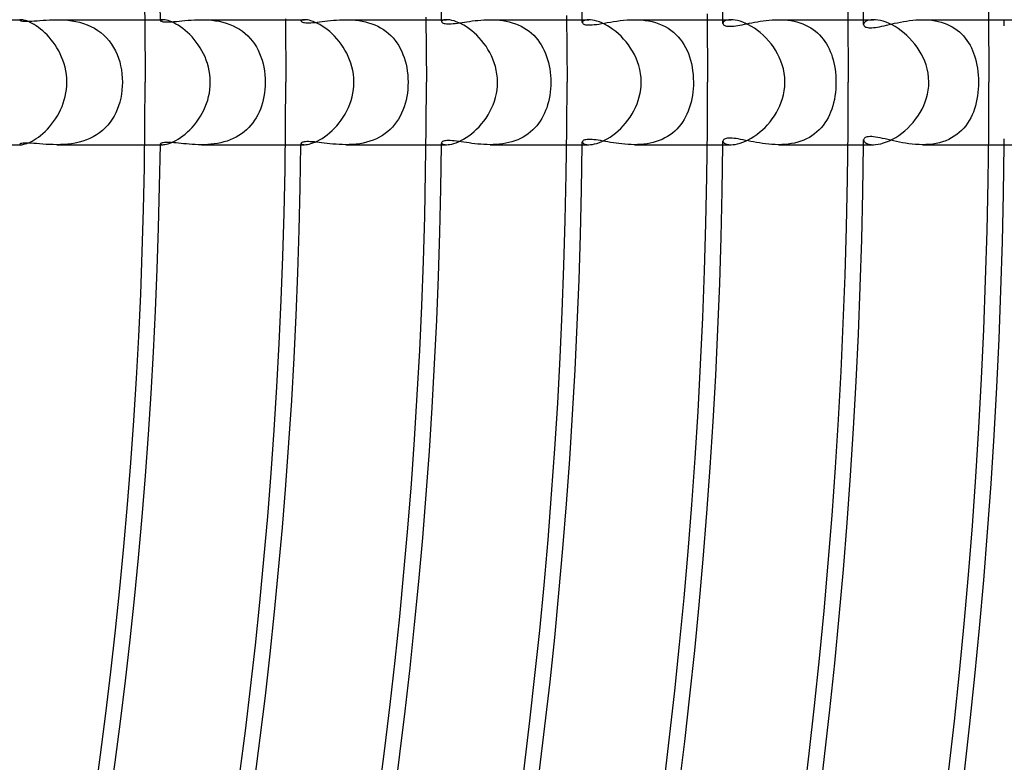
# Model space of a CAD drawing. Header units: millimetres. Extents: x -280 to 280, y -247 to 247.
# Tile 76 of 85: x 158 to 190, y -22 to 2. Entities that reach past the tile are written whole.
import ezdxf

# ---------------------------------------------------------------- set-up
doc = ezdxf.new("R2010")
doc.units = ezdxf.units.MM
doc.layers.add('HIDDEN', color=7, linetype='Continuous')
doc.layers.add('THICK', color=7, linetype='Continuous')

msp = doc.modelspace()

# ---------------------------------------------------------------- linework, layer by layer
at = {"layer": 'HIDDEN'}
for p, q in [((158.489, 1.991), (158.488, 1.987)), ((158.488, 1.987), (158.491, 1.981)), ((158.492, 1.994), (158.489, 1.991)), ((158.491, 1.981), (158.502, 1.974)), ((158.498, 1.996), (158.492, 1.994)), ((158.506, 1.998), (158.498, 1.996)), ((158.502, 1.974), (158.52, 1.968)), ((158.517, 2), (158.506, 1.998)), ((158.529, 2), (158.517, 2)), ((158.52, 1.968), (158.546, 1.962)), ((158.546, 1.962), (158.58, 1.957)), ((158.58, 1.957), (158.622, 1.953)), ((158.622, 1.953), (158.673, 1.951)), ((158.673, 1.951), (158.733, 1.951)), ((158.733, 1.951), (158.799, 1.953)), ((158.799, 1.953), (158.873, 1.956)), ((158.873, 1.956), (158.954, 1.961)), ((158.954, 1.961), (159.042, 1.968)), ((159.042, 1.968), (159.136, 1.975)), ((159.136, 1.975), (159.235, 1.982)), ((159.235, 1.982), (159.338, 1.989)), ((159.338, 1.989), (159.446, 1.995)), ((159.446, 1.995), (159.558, 1.999)), ((159.558, 1.999), (159.672, 2)), ((159.672, 2), (159.79, 1.998)), ((159.672, 2), (162.488, 2)), ((159.79, 1.998), (159.911, 1.993)), ((159.911, 1.993), (160.033, 1.982)), ((160.033, 1.982), (160.158, 1.966)), ((160.158, 1.966), (160.282, 1.944)), ((160.282, 1.944), (160.406, 1.916)), ((160.406, 1.916), (160.529, 1.88)), ((162.99, 1.982), (162.988, 1.975)), ((162.988, 1.975), (162.991, 1.967)), ((162.996, 1.988), (162.99, 1.982)), ((162.991, 1.967), (163.002, 1.958)), ((163.007, 1.993), (162.996, 1.988)), ((163.002, 1.958), (163.019, 1.95)), ((163.021, 1.997), (163.007, 1.993)), ((163.019, 1.95), (163.043, 1.942)), ((163.04, 1.999), (163.021, 1.997)), ((163.063, 2), (163.04, 1.999)), ((163.043, 1.942), (163.075, 1.936)), ((163.075, 1.936), (163.115, 1.931)), ((163.115, 1.931), (163.163, 1.928)), ((163.163, 1.928), (163.217, 1.928)), ((163.217, 1.928), (163.279, 1.929)), ((163.279, 1.929), (163.347, 1.933)), ((163.347, 1.933), (163.421, 1.938)), ((163.421, 1.938), (163.502, 1.945)), ((163.502, 1.945), (163.588, 1.953)), ((163.588, 1.953), (163.679, 1.962)), ((163.679, 1.962), (163.774, 1.971)), ((163.774, 1.971), (163.874, 1.98)), ((163.874, 1.98), (163.976, 1.988)), ((163.976, 1.988), (164.082, 1.994)), ((164.082, 1.994), (164.19, 1.998)), ((164.19, 1.998), (164.301, 2)), ((164.301, 2), (164.412, 1.998)), ((164.301, 2), (166.988, 2)), ((164.412, 1.998), (164.525, 1.993)), ((164.525, 1.993), (164.64, 1.983)), ((164.64, 1.983), (164.755, 1.968)), ((164.755, 1.968), (164.87, 1.948)), ((164.87, 1.948), (164.984, 1.922)), ((164.984, 1.922), (165.098, 1.89)), ((167.492, 1.969), (167.489, 1.959)), ((167.489, 1.959), (167.492, 1.948)), ((167.501, 1.979), (167.492, 1.969)), ((167.492, 1.948), (167.501, 1.938)), ((167.517, 1.987), (167.501, 1.979)), ((167.501, 1.938), (167.516, 1.929)), ((167.516, 1.929), (167.538, 1.92)), ((167.539, 1.994), (167.517, 1.987)), ((167.538, 1.92), (167.566, 1.912)), ((167.568, 1.998), (167.539, 1.994)), ((167.566, 1.912), (167.6, 1.906)), ((167.602, 2), (167.568, 1.998)), ((167.6, 1.906), (167.641, 1.903)), ((167.641, 1.903), (167.688, 1.901)), ((167.688, 1.901), (167.74, 1.901)), ((167.74, 1.901), (167.799, 1.903)), ((167.799, 1.903), (167.863, 1.907)), ((167.863, 1.907), (167.932, 1.914)), ((167.932, 1.914), (168.007, 1.922)), ((168.007, 1.922), (168.085, 1.931)), ((168.085, 1.931), (168.167, 1.941)), ((168.167, 1.941), (168.252, 1.951)), ((168.252, 1.951), (168.34, 1.961)), ((168.34, 1.961), (168.431, 1.971)), ((168.431, 1.971), (168.524, 1.98)), ((168.524, 1.98), (168.62, 1.988)), ((168.62, 1.988), (168.719, 1.994)), ((168.719, 1.994), (168.82, 1.999)), ((168.82, 1.999), (168.923, 2)), ((168.923, 2), (169.025, 1.999)), ((168.924, 2), (171.488, 2)), ((169.025, 1.999), (169.129, 1.994)), ((169.129, 1.994), (169.234, 1.985)), ((169.234, 1.985), (169.338, 1.972)), ((169.338, 1.972), (169.443, 1.954)), ((169.443, 1.954), (169.547, 1.932)), ((169.547, 1.932), (169.65, 1.904)), ((169.65, 1.904), (169.751, 1.871)), ((171.993, 1.953), (171.989, 1.938)), ((171.989, 1.938), (171.992, 1.925)), ((171.992, 1.925), (172.002, 1.913)), ((172.007, 1.968), (171.993, 1.953)), ((172.002, 1.913), (172.017, 1.901)), ((172.029, 1.98), (172.007, 1.968)), ((172.017, 1.901), (172.039, 1.891)), ((172.059, 1.991), (172.029, 1.98)), ((172.039, 1.891), (172.066, 1.882)), ((172.099, 1.998), (172.059, 1.991)), ((172.146, 2), (172.099, 1.998)), ((172.421, 1.882), (172.491, 1.891)), ((172.491, 1.891), (172.564, 1.901)), ((172.564, 1.901), (172.64, 1.912)), ((172.64, 1.912), (172.718, 1.923)), ((172.718, 1.923), (172.799, 1.935)), ((172.799, 1.935), (172.883, 1.947)), ((172.883, 1.947), (172.97, 1.959)), ((172.97, 1.959), (173.059, 1.969)), ((173.059, 1.969), (173.151, 1.979)), ((173.151, 1.979), (173.246, 1.988)), ((173.246, 1.988), (173.342, 1.994)), ((173.342, 1.994), (173.441, 1.998)), ((173.441, 1.998), (173.541, 2)), ((173.541, 2), (173.642, 1.998)), ((173.542, 2), (175.989, 2)), ((173.642, 1.998), (173.743, 1.993)), ((173.743, 1.993), (173.846, 1.984)), ((173.846, 1.984), (173.948, 1.971)), ((173.948, 1.971), (174.05, 1.953)), ((174.05, 1.953), (174.151, 1.931)), ((174.151, 1.931), (174.25, 1.903)), ((174.25, 1.903), (174.347, 1.87)), ((176.494, 1.93), (176.49, 1.912)), ((176.49, 1.912), (176.493, 1.898)), ((176.493, 1.898), (176.501, 1.884)), ((176.506, 1.948), (176.494, 1.93)), ((176.527, 1.964), (176.506, 1.948)), ((176.557, 1.979), (176.527, 1.964)), ((176.594, 1.99), (176.557, 1.979)), ((176.641, 1.997), (176.594, 1.99)), ((176.695, 2), (176.641, 1.997)), ((177.107, 1.876), (177.196, 1.891)), ((177.196, 1.891), (177.289, 1.907)), ((177.289, 1.907), (177.386, 1.924)), ((177.386, 1.924), (177.487, 1.94)), ((177.487, 1.94), (177.592, 1.956)), ((177.592, 1.956), (177.7, 1.97)), ((177.7, 1.97), (177.81, 1.982)), ((177.81, 1.982), (177.923, 1.992)), ((177.923, 1.992), (178.038, 1.998)), ((178.038, 1.998), (178.155, 2)), ((178.155, 2), (178.269, 1.998)), ((178.156, 2), (180.489, 2)), ((178.269, 1.998), (178.383, 1.991)), ((178.383, 1.991), (178.497, 1.979)), ((178.497, 1.979), (178.61, 1.961)), ((178.61, 1.961), (178.722, 1.937)), ((178.722, 1.937), (178.831, 1.907)), ((178.831, 1.907), (178.937, 1.871)), ((180.995, 1.906), (180.99, 1.882)), ((181.011, 1.93), (180.995, 1.906)), ((181.037, 1.952), (181.011, 1.93)), ((181.074, 1.971), (181.037, 1.952)), ((181.122, 1.986), (181.074, 1.971)), ((181.179, 1.996), (181.122, 1.986)), ((181.247, 2), (181.179, 1.996)), ((181.833, 1.885), (181.917, 1.902)), ((181.917, 1.902), (182.003, 1.918)), ((182.003, 1.918), (182.092, 1.934)), ((182.092, 1.934), (182.184, 1.949)), ((182.184, 1.949), (182.277, 1.963)), ((182.277, 1.963), (182.372, 1.975)), ((182.372, 1.975), (182.468, 1.986)), ((182.468, 1.986), (182.566, 1.993)), ((182.566, 1.993), (182.665, 1.998)), ((182.665, 1.998), (182.765, 2)), ((182.765, 2), (182.866, 1.998)), ((182.766, 2), (184.989, 2)), ((182.866, 1.998), (182.966, 1.993)), ((182.966, 1.993), (183.066, 1.983)), ((183.066, 1.983), (183.165, 1.969)), ((183.165, 1.969), (183.263, 1.95)), ((183.263, 1.95), (183.358, 1.927)), ((183.358, 1.927), (183.452, 1.899)), ((183.452, 1.899), (183.542, 1.866)), ((185.51, 1.901), (185.496, 1.874)), ((185.535, 1.927), (185.51, 1.901)), ((185.569, 1.95), (185.535, 1.927)), ((185.613, 1.97), (185.569, 1.95)), ((185.667, 1.986), (185.613, 1.97)), ((185.73, 1.996), (185.667, 1.986)), ((185.802, 2), (185.73, 1.996)), ((186.482, 1.884), (186.573, 1.904)), ((186.573, 1.904), (186.666, 1.923)), ((186.666, 1.923), (186.762, 1.941)), ((186.762, 1.941), (186.86, 1.957)), ((186.86, 1.957), (186.959, 1.971)), ((186.959, 1.971), (187.061, 1.983)), ((187.061, 1.983), (187.164, 1.992)), ((187.164, 1.992), (187.268, 1.998)), ((187.268, 1.998), (187.372, 2)), ((187.372, 2), (187.474, 1.998)), ((187.373, 2), (189.489, 2)), ((187.474, 1.998), (187.576, 1.992)), ((187.576, 1.992), (187.677, 1.981)), ((187.677, 1.981), (187.777, 1.966)), ((187.777, 1.966), (187.875, 1.946)), ((187.875, 1.946), (187.972, 1.921)), ((187.972, 1.921), (188.065, 1.89)), ((188.065, 1.89), (188.155, 1.856)), ((160.529, 1.88), (160.649, 1.836)), ((160.649, 1.836), (160.766, 1.784)), ((160.766, 1.784), (160.878, 1.725)), ((160.878, 1.725), (160.984, 1.659)), ((160.984, 1.659), (161.085, 1.585)), ((161.085, 1.585), (161.18, 1.504)), ((165.098, 1.89), (165.208, 1.851)), ((165.208, 1.851), (165.315, 1.806)), ((165.315, 1.806), (165.418, 1.754)), ((165.418, 1.754), (165.517, 1.696)), ((165.517, 1.696), (165.612, 1.632)), ((165.612, 1.632), (165.702, 1.561)), ((169.751, 1.871), (169.849, 1.833)), ((169.849, 1.833), (169.944, 1.789)), ((169.944, 1.789), (170.036, 1.74)), ((170.036, 1.74), (170.124, 1.685)), ((170.124, 1.685), (170.208, 1.625)), ((170.208, 1.625), (170.287, 1.56)), ((172.066, 1.882), (172.1, 1.876)), ((172.1, 1.876), (172.139, 1.871)), ((172.139, 1.871), (172.185, 1.869)), ((172.185, 1.869), (172.236, 1.869)), ((172.236, 1.869), (172.293, 1.871)), ((172.293, 1.871), (172.355, 1.876)), ((172.355, 1.876), (172.421, 1.882)), ((174.347, 1.87), (174.442, 1.832)), ((174.442, 1.832), (174.534, 1.789)), ((174.534, 1.789), (174.621, 1.741)), ((174.621, 1.741), (174.705, 1.688)), ((174.705, 1.688), (174.785, 1.63)), ((174.785, 1.63), (174.862, 1.567)), ((176.501, 1.884), (176.515, 1.871)), ((176.515, 1.871), (176.536, 1.859)), ((176.536, 1.859), (176.563, 1.849)), ((176.563, 1.849), (176.596, 1.84)), ((176.596, 1.84), (176.637, 1.834)), ((176.637, 1.834), (176.685, 1.831)), ((176.685, 1.831), (176.741, 1.832)), ((176.741, 1.832), (176.803, 1.835)), ((176.803, 1.835), (176.871, 1.842)), ((176.871, 1.842), (176.944, 1.851)), ((176.944, 1.851), (177.023, 1.862)), ((177.023, 1.862), (177.107, 1.876)), ((178.937, 1.871), (179.039, 1.829)), ((179.039, 1.829), (179.137, 1.781)), ((179.137, 1.781), (179.231, 1.727)), ((179.231, 1.727), (179.32, 1.667)), ((179.32, 1.667), (179.404, 1.601)), ((179.404, 1.601), (179.482, 1.531)), ((180.99, 1.882), (180.993, 1.867)), ((180.993, 1.867), (180.999, 1.853)), ((180.999, 1.853), (181.011, 1.839)), ((181.011, 1.839), (181.027, 1.826)), ((181.027, 1.826), (181.048, 1.815)), ((181.048, 1.815), (181.074, 1.805)), ((181.074, 1.805), (181.105, 1.797)), ((181.105, 1.797), (181.142, 1.792)), ((181.142, 1.792), (181.184, 1.789)), ((181.184, 1.789), (181.23, 1.789)), ((181.23, 1.789), (181.281, 1.792)), ((181.281, 1.792), (181.337, 1.796)), ((181.337, 1.796), (181.396, 1.804)), ((181.396, 1.804), (181.46, 1.813)), ((181.46, 1.813), (181.528, 1.825)), ((181.528, 1.825), (181.599, 1.838)), ((181.599, 1.838), (181.674, 1.853)), ((181.674, 1.853), (181.752, 1.869)), ((181.752, 1.869), (181.833, 1.885)), ((183.542, 1.866), (183.63, 1.828)), ((183.63, 1.828), (183.715, 1.786)), ((183.715, 1.786), (183.796, 1.739)), ((183.796, 1.739), (183.873, 1.688)), ((183.873, 1.688), (183.945, 1.633)), ((183.945, 1.633), (184.014, 1.575)), ((185.496, 1.874), (185.491, 1.847)), ((185.491, 1.847), (185.493, 1.829)), ((185.493, 1.829), (185.501, 1.811)), ((185.501, 1.811), (185.514, 1.794)), ((185.514, 1.794), (185.532, 1.779)), ((185.532, 1.779), (185.556, 1.766)), ((185.556, 1.766), (185.585, 1.756)), ((185.585, 1.756), (185.62, 1.748)), ((185.62, 1.748), (185.66, 1.743)), ((185.66, 1.743), (185.704, 1.741)), ((185.704, 1.741), (185.754, 1.742)), ((185.754, 1.742), (185.809, 1.746)), ((185.809, 1.746), (185.868, 1.753)), ((185.868, 1.753), (185.932, 1.763)), ((185.932, 1.763), (186, 1.776)), ((186, 1.776), (186.072, 1.791)), ((186.072, 1.791), (186.147, 1.807)), ((186.147, 1.807), (186.226, 1.825)), ((186.226, 1.825), (186.308, 1.844)), ((186.308, 1.844), (186.394, 1.864)), ((186.394, 1.864), (186.482, 1.884)), ((188.155, 1.856), (188.242, 1.816)), ((188.242, 1.816), (188.325, 1.771)), ((188.325, 1.771), (188.405, 1.722)), ((188.405, 1.722), (188.481, 1.668)), ((188.481, 1.668), (188.553, 1.609)), ((188.553, 1.609), (188.621, 1.547)), ((161.18, 1.504), (161.269, 1.415)), ((161.269, 1.415), (161.35, 1.321)), ((161.35, 1.321), (161.424, 1.221)), ((165.702, 1.561), (165.786, 1.484)), ((165.786, 1.484), (165.863, 1.402)), ((165.863, 1.402), (165.936, 1.315)), ((165.936, 1.315), (166.002, 1.223)), ((170.287, 1.56), (170.362, 1.491)), ((170.362, 1.491), (170.432, 1.417)), ((170.432, 1.417), (170.498, 1.338)), ((170.498, 1.338), (170.558, 1.256)), ((174.862, 1.567), (174.934, 1.5)), ((174.934, 1.5), (175.001, 1.428)), ((175.001, 1.428), (175.064, 1.353)), ((175.064, 1.353), (175.122, 1.274)), ((175.122, 1.274), (175.176, 1.191)), ((179.482, 1.531), (179.555, 1.455)), ((179.555, 1.455), (179.623, 1.375)), ((179.623, 1.375), (179.685, 1.291)), ((179.685, 1.291), (179.742, 1.203)), ((184.014, 1.575), (184.079, 1.512)), ((184.079, 1.512), (184.141, 1.445)), ((184.141, 1.445), (184.198, 1.375)), ((184.198, 1.375), (184.251, 1.303)), ((184.251, 1.303), (184.3, 1.227)), ((188.621, 1.547), (188.684, 1.481)), ((188.684, 1.481), (188.743, 1.412)), ((188.743, 1.412), (188.797, 1.339)), ((188.797, 1.339), (188.848, 1.262)), ((188.848, 1.262), (188.895, 1.183)), ((161.424, 1.221), (161.491, 1.115)), ((161.491, 1.115), (161.551, 1.004)), ((161.551, 1.004), (161.603, 0.889)), ((166.002, 1.223), (166.062, 1.127)), ((166.062, 1.127), (166.116, 1.027)), ((166.116, 1.027), (166.165, 0.923)), ((170.558, 1.256), (170.614, 1.17)), ((170.614, 1.17), (170.664, 1.08)), ((170.664, 1.08), (170.71, 0.987)), ((170.71, 0.987), (170.751, 0.891)), ((175.176, 1.191), (175.225, 1.104)), ((175.225, 1.104), (175.27, 1.015)), ((175.27, 1.015), (175.31, 0.922)), ((179.742, 1.203), (179.794, 1.111)), ((179.794, 1.111), (179.841, 1.016)), ((179.841, 1.016), (179.882, 0.917)), ((184.3, 1.227), (184.345, 1.148)), ((184.345, 1.148), (184.386, 1.067)), ((184.386, 1.067), (184.423, 0.983)), ((184.423, 0.983), (184.457, 0.897)), ((188.895, 1.183), (188.937, 1.101)), ((188.937, 1.101), (188.976, 1.016)), ((188.976, 1.016), (189.011, 0.928)), ((161.603, 0.889), (161.649, 0.77)), ((161.649, 0.77), (161.687, 0.648)), ((161.687, 0.648), (161.718, 0.522)), ((166.165, 0.923), (166.207, 0.815)), ((166.207, 0.815), (166.244, 0.705)), ((166.244, 0.705), (166.275, 0.591)), ((170.751, 0.891), (170.788, 0.792)), ((170.788, 0.792), (170.82, 0.689)), ((170.82, 0.689), (170.848, 0.582)), ((175.31, 0.922), (175.346, 0.827)), ((175.346, 0.827), (175.378, 0.729)), ((175.378, 0.729), (175.405, 0.629)), ((179.882, 0.917), (179.919, 0.815)), ((179.919, 0.815), (179.951, 0.71)), ((179.951, 0.71), (179.979, 0.6)), ((184.457, 0.897), (184.488, 0.808)), ((184.488, 0.808), (184.515, 0.715)), ((184.515, 0.715), (184.538, 0.62)), ((189.011, 0.928), (189.042, 0.839)), ((189.042, 0.839), (189.069, 0.746)), ((189.069, 0.746), (189.094, 0.65)), ((189.094, 0.65), (189.115, 0.55)), ((161.718, 0.522), (161.742, 0.394)), ((161.742, 0.394), (161.76, 0.263)), ((166.275, 0.591), (166.3, 0.476)), ((166.3, 0.476), (166.319, 0.359)), ((166.319, 0.359), (166.333, 0.24)), ((170.848, 0.582), (170.871, 0.471)), ((170.871, 0.471), (170.889, 0.357)), ((170.889, 0.357), (170.902, 0.24)), ((175.405, 0.629), (175.428, 0.527)), ((175.428, 0.527), (175.447, 0.424)), ((175.447, 0.424), (175.461, 0.319)), ((175.461, 0.319), (175.472, 0.213)), ((179.979, 0.6), (180.002, 0.486)), ((180.002, 0.486), (180.02, 0.369)), ((180.02, 0.369), (180.033, 0.248)), ((184.538, 0.62), (184.559, 0.522)), ((184.559, 0.522), (184.576, 0.422)), ((184.576, 0.422), (184.589, 0.318)), ((184.589, 0.318), (184.598, 0.213)), ((189.115, 0.55), (189.133, 0.446)), ((189.133, 0.446), (189.147, 0.339)), ((189.147, 0.339), (189.157, 0.229)), ((161.76, 0.263), (161.77, 0.132)), ((161.77, 0.132), (161.774, 0)), ((161.774, 0), (161.77, -0.129)), ((166.333, 0.24), (166.342, 0.12)), ((166.342, 0.12), (166.344, 0)), ((166.344, 0), (166.342, -0.117)), ((170.902, 0.24), (170.911, 0.12)), ((170.911, 0.12), (170.913, 0)), ((170.913, 0), (170.911, -0.116)), ((175.472, 0.213), (175.478, 0.107)), ((175.478, 0.107), (175.48, 0)), ((175.48, 0), (175.478, -0.107)), ((180.033, 0.248), (180.041, 0.124)), ((180.041, 0.124), (180.044, 0)), ((180.044, 0), (180.042, -0.108)), ((184.598, 0.213), (184.604, 0.106)), ((184.604, 0.106), (184.606, 0)), ((184.606, 0), (184.604, -0.112)), ((189.157, 0.229), (189.163, 0.115)), ((189.163, 0.115), (189.165, 0)), ((189.165, 0), (189.163, -0.111)), ((161.76, -0.259), (161.743, -0.387)), ((161.77, -0.129), (161.76, -0.259)), ((166.334, -0.232), (166.321, -0.344)), ((166.342, -0.117), (166.334, -0.232)), ((170.903, -0.231), (170.891, -0.346)), ((170.911, -0.116), (170.903, -0.231)), ((175.471, -0.215), (175.461, -0.321)), ((175.478, -0.107), (175.471, -0.215)), ((180.036, -0.216), (180.026, -0.323)), ((180.042, -0.108), (180.036, -0.216)), ((184.598, -0.223), (184.587, -0.333)), ((184.604, -0.112), (184.598, -0.223)), ((189.157, -0.222), (189.147, -0.331)), ((189.163, -0.111), (189.157, -0.222)), ((161.72, -0.514), (161.69, -0.637)), ((161.743, -0.387), (161.72, -0.514)), ((166.282, -0.561), (166.255, -0.664)), ((166.304, -0.454), (166.282, -0.561)), ((166.321, -0.344), (166.304, -0.454)), ((170.85, -0.572), (170.822, -0.682)), ((170.873, -0.459), (170.85, -0.572)), ((170.891, -0.346), (170.873, -0.459)), ((175.405, -0.628), (175.379, -0.724)), ((175.428, -0.528), (175.405, -0.628)), ((175.446, -0.426), (175.428, -0.528)), ((175.461, -0.321), (175.446, -0.426)), ((179.993, -0.534), (179.97, -0.637)), ((180.011, -0.429), (179.993, -0.534)), ((180.026, -0.323), (180.011, -0.429)), ((184.553, -0.551), (184.53, -0.656)), ((184.572, -0.443), (184.553, -0.551)), ((184.587, -0.333), (184.572, -0.443)), ((189.115, -0.547), (189.093, -0.652)), ((189.134, -0.44), (189.115, -0.547)), ((189.147, -0.331), (189.134, -0.44)), ((161.611, -0.87), (161.562, -0.981)), ((161.653, -0.756), (161.611, -0.87)), ((161.69, -0.637), (161.653, -0.756)), ((166.189, -0.862), (166.15, -0.956)), ((166.224, -0.765), (166.189, -0.862)), ((166.255, -0.664), (166.224, -0.765)), ((170.751, -0.892), (170.708, -0.992)), ((170.789, -0.789), (170.751, -0.892)), ((170.822, -0.682), (170.789, -0.789)), ((175.316, -0.909), (175.278, -0.996)), ((175.349, -0.818), (175.316, -0.909)), ((175.379, -0.724), (175.349, -0.818)), ((179.877, -0.93), (179.838, -1.021)), ((179.912, -0.835), (179.877, -0.93)), ((179.943, -0.738), (179.912, -0.835)), ((179.97, -0.637), (179.943, -0.738)), ((184.471, -0.858), (184.435, -0.954)), ((184.503, -0.759), (184.471, -0.858)), ((184.53, -0.656), (184.503, -0.759)), ((189.036, -0.856), (189.001, -0.954)), ((189.067, -0.755), (189.036, -0.856)), ((189.093, -0.652), (189.067, -0.755)), ((161.446, -1.187), (161.379, -1.283)), ((161.507, -1.086), (161.446, -1.187)), ((161.562, -0.981), (161.507, -1.086)), ((166.004, -1.22), (165.946, -1.301)), ((166.058, -1.135), (166.004, -1.22)), ((166.106, -1.047), (166.058, -1.135)), ((166.15, -0.956), (166.106, -1.047)), ((170.607, -1.181), (170.548, -1.269)), ((170.66, -1.089), (170.607, -1.181)), ((170.708, -0.992), (170.66, -1.089)), ((175.143, -1.243), (175.09, -1.319)), ((175.192, -1.163), (175.143, -1.243)), ((175.237, -1.081), (175.192, -1.163)), ((175.278, -0.996), (175.237, -1.081)), ((179.747, -1.195), (179.696, -1.276)), ((179.795, -1.11), (179.747, -1.195)), ((179.838, -1.021), (179.795, -1.11)), ((184.303, -1.222), (184.25, -1.304)), ((184.351, -1.136), (184.303, -1.222)), ((184.395, -1.047), (184.351, -1.136)), ((184.435, -0.954), (184.395, -1.047)), ((188.869, -1.228), (188.815, -1.313)), ((188.918, -1.14), (188.869, -1.228)), ((188.962, -1.048), (188.918, -1.14)), ((189.001, -0.954), (188.962, -1.048)), ((161.138, -1.541), (161.045, -1.616)), ((161.225, -1.46), (161.138, -1.541)), ((161.305, -1.374), (161.225, -1.46)), ((161.379, -1.283), (161.305, -1.374)), ((165.743, -1.524), (165.667, -1.59)), ((165.816, -1.454), (165.743, -1.524)), ((165.883, -1.38), (165.816, -1.454)), ((165.946, -1.301), (165.883, -1.38)), ((170.343, -1.509), (170.264, -1.58)), ((170.417, -1.434), (170.343, -1.509)), ((170.485, -1.354), (170.417, -1.434)), ((170.548, -1.269), (170.485, -1.354)), ((174.904, -1.529), (174.834, -1.592)), ((174.97, -1.462), (174.904, -1.529)), ((175.032, -1.392), (174.97, -1.462)), ((175.09, -1.319), (175.032, -1.392)), ((179.447, -1.564), (179.374, -1.626)), ((179.515, -1.498), (179.447, -1.564)), ((179.58, -1.428), (179.515, -1.498)), ((179.64, -1.354), (179.58, -1.428)), ((179.696, -1.276), (179.64, -1.354)), ((184.064, -1.527), (183.993, -1.593)), ((184.131, -1.457), (184.064, -1.527)), ((184.193, -1.382), (184.131, -1.457)), ((184.25, -1.304), (184.193, -1.382)), ((188.626, -1.542), (188.552, -1.61)), ((188.694, -1.47), (188.626, -1.542)), ((188.757, -1.394), (188.694, -1.47)), ((188.815, -1.313), (188.757, -1.394)), ((160.506, -1.887), (160.387, -1.92)), ((160.623, -1.846), (160.506, -1.887)), ((160.735, -1.799), (160.623, -1.846)), ((160.843, -1.745), (160.735, -1.799)), ((160.947, -1.684), (160.843, -1.745)), ((161.045, -1.616), (160.947, -1.684)), ((165.123, -1.882), (165.022, -1.912)), ((165.222, -1.846), (165.123, -1.882)), ((165.318, -1.805), (165.222, -1.846)), ((165.411, -1.758), (165.318, -1.805)), ((165.501, -1.707), (165.411, -1.758)), ((165.586, -1.651), (165.501, -1.707)), ((165.667, -1.59), (165.586, -1.651)), ((169.695, -1.89), (169.587, -1.922)), ((169.799, -1.853), (169.695, -1.89)), ((169.9, -1.81), (169.799, -1.853)), ((169.998, -1.761), (169.9, -1.81)), ((170.091, -1.706), (169.998, -1.761)), ((170.18, -1.645), (170.091, -1.706)), ((170.264, -1.58), (170.18, -1.645)), ((172.045, -1.889), (172.021, -1.899)), ((172.076, -1.88), (172.045, -1.889)), ((172.113, -1.874), (172.076, -1.88)), ((172.157, -1.87), (172.113, -1.874)), ((172.207, -1.868), (172.157, -1.87)), ((172.263, -1.869), (172.207, -1.868)), ((172.326, -1.873), (172.263, -1.869)), ((172.393, -1.879), (172.326, -1.873)), ((172.465, -1.888), (172.393, -1.879)), ((172.54, -1.897), (172.465, -1.888)), ((174.333, -1.876), (174.238, -1.907)), ((174.425, -1.84), (174.333, -1.876)), ((174.514, -1.799), (174.425, -1.84)), ((174.6, -1.754), (174.514, -1.799)), ((174.682, -1.704), (174.6, -1.754)), ((174.76, -1.65), (174.682, -1.704)), ((174.834, -1.592), (174.76, -1.65)), ((176.503, -1.882), (176.493, -1.897)), ((176.518, -1.869), (176.503, -1.882)), ((176.54, -1.857), (176.518, -1.869)), ((176.569, -1.847), (176.54, -1.857)), ((176.603, -1.839), (176.569, -1.847)), ((176.643, -1.834), (176.603, -1.839)), ((176.689, -1.831), (176.643, -1.834)), ((176.742, -1.832), (176.689, -1.831)), ((176.8, -1.835), (176.742, -1.832)), ((176.863, -1.84), (176.8, -1.835)), ((176.93, -1.849), (176.863, -1.84)), ((177, -1.859), (176.93, -1.849)), ((177.074, -1.87), (177, -1.859)), ((177.15, -1.883), (177.074, -1.87)), ((177.229, -1.897), (177.15, -1.883)), ((178.95, -1.867), (178.855, -1.9)), ((179.041, -1.828), (178.95, -1.867)), ((179.129, -1.785), (179.041, -1.828)), ((179.214, -1.737), (179.129, -1.785)), ((179.296, -1.684), (179.214, -1.737)), ((179.374, -1.626), (179.296, -1.684)), ((180.993, -1.865), (180.99, -1.882)), ((180.99, -1.882), (180.995, -1.906)), ((181.002, -1.848), (180.993, -1.865)), ((181.017, -1.833), (181.002, -1.848)), ((181.038, -1.82), (181.017, -1.833)), ((181.065, -1.808), (181.038, -1.82)), ((181.097, -1.799), (181.065, -1.808)), ((181.136, -1.793), (181.097, -1.799)), ((181.18, -1.789), (181.136, -1.793)), ((181.229, -1.789), (181.18, -1.789)), ((181.284, -1.792), (181.229, -1.789)), ((181.344, -1.797), (181.284, -1.792)), ((181.409, -1.805), (181.344, -1.797)), ((181.479, -1.816), (181.409, -1.805)), ((181.553, -1.829), (181.479, -1.816)), ((181.631, -1.844), (181.553, -1.829)), ((181.711, -1.86), (181.631, -1.844)), ((181.795, -1.877), (181.711, -1.86)), ((181.882, -1.895), (181.795, -1.877)), ((183.48, -1.889), (183.382, -1.92)), ((183.575, -1.852), (183.48, -1.889)), ((183.666, -1.811), (183.575, -1.852)), ((183.754, -1.764), (183.666, -1.811)), ((183.837, -1.712), (183.754, -1.764)), ((183.918, -1.655), (183.837, -1.712)), ((183.993, -1.593), (183.918, -1.655)), ((185.494, -1.826), (185.491, -1.847)), ((185.491, -1.847), (185.496, -1.874)), ((185.504, -1.807), (185.494, -1.826)), ((185.496, -1.874), (185.51, -1.901)), ((185.52, -1.789), (185.504, -1.807)), ((185.543, -1.773), (185.52, -1.789)), ((185.571, -1.76), (185.543, -1.773)), ((185.607, -1.75), (185.571, -1.76)), ((185.648, -1.744), (185.607, -1.75)), ((185.696, -1.741), (185.648, -1.744)), ((185.749, -1.741), (185.696, -1.741)), ((185.808, -1.746), (185.749, -1.741)), ((185.872, -1.754), (185.808, -1.746)), ((185.942, -1.765), (185.872, -1.754)), ((186.017, -1.779), (185.942, -1.765)), ((186.095, -1.796), (186.017, -1.779)), ((186.178, -1.814), (186.095, -1.796)), ((186.263, -1.834), (186.178, -1.814)), ((186.352, -1.855), (186.263, -1.834)), ((186.443, -1.876), (186.352, -1.855)), ((186.538, -1.896), (186.443, -1.876)), ((188.116, -1.871), (188.017, -1.907)), ((188.212, -1.83), (188.116, -1.871)), ((188.303, -1.784), (188.212, -1.83)), ((188.391, -1.731), (188.303, -1.784)), ((188.474, -1.673), (188.391, -1.731)), ((188.552, -1.61), (188.474, -1.673)), ((158.492, -1.98), (158.488, -1.987)), ((158.488, -1.987), (158.489, -1.991)), ((158.489, -1.991), (158.492, -1.994)), ((158.505, -1.973), (158.492, -1.98)), ((158.492, -1.994), (158.498, -1.996)), ((158.498, -1.996), (158.506, -1.998)), ((158.527, -1.966), (158.505, -1.973)), ((158.506, -1.998), (158.517, -2)), ((158.517, -2), (158.529, -2)), ((158.558, -1.96), (158.527, -1.966)), ((158.599, -1.955), (158.558, -1.96)), ((158.65, -1.952), (158.599, -1.955)), ((158.709, -1.951), (158.65, -1.952)), ((158.776, -1.952), (158.709, -1.951)), ((158.852, -1.955), (158.776, -1.952)), ((158.935, -1.96), (158.852, -1.955)), ((159.026, -1.966), (158.935, -1.96)), ((159.122, -1.974), (159.026, -1.966)), ((159.224, -1.981), (159.122, -1.974)), ((159.331, -1.988), (159.224, -1.981)), ((159.441, -1.994), (159.331, -1.988)), ((159.555, -1.998), (159.441, -1.994)), ((159.672, -2), (159.555, -1.998)), ((159.788, -1.998), (159.672, -2)), ((159.673, -2), (162.488, -2)), ((159.906, -1.993), (159.788, -1.998)), ((160.025, -1.983), (159.906, -1.993)), ((160.146, -1.968), (160.025, -1.983)), ((160.267, -1.947), (160.146, -1.968)), ((160.387, -1.92), (160.267, -1.947)), ((162.992, -1.966), (162.988, -1.975)), ((162.988, -1.975), (162.99, -1.982)), ((162.99, -1.982), (162.996, -1.988)), ((163.003, -1.957), (162.992, -1.966)), ((162.996, -1.988), (163.007, -1.993)), ((163.021, -1.949), (163.003, -1.957)), ((163.007, -1.993), (163.022, -1.997)), ((163.047, -1.942), (163.021, -1.949)), ((163.022, -1.997), (163.04, -1.999)), ((163.04, -1.999), (163.063, -2)), ((163.08, -1.936), (163.047, -1.942)), ((163.12, -1.931), (163.08, -1.936)), ((163.166, -1.928), (163.12, -1.931)), ((163.22, -1.928), (163.166, -1.928)), ((163.28, -1.929), (163.22, -1.928)), ((163.346, -1.933), (163.28, -1.929)), ((163.416, -1.938), (163.346, -1.933)), ((163.49, -1.944), (163.416, -1.938)), ((163.569, -1.951), (163.49, -1.944)), ((163.65, -1.959), (163.569, -1.951)), ((163.734, -1.968), (163.65, -1.959)), ((163.821, -1.976), (163.734, -1.968)), ((163.912, -1.983), (163.821, -1.976)), ((164.005, -1.99), (163.912, -1.983)), ((164.101, -1.995), (164.005, -1.99)), ((164.199, -1.999), (164.101, -1.995)), ((164.3, -2), (164.199, -1.999)), ((164.401, -1.999), (164.3, -2)), ((164.301, -2), (166.988, -2)), ((164.504, -1.994), (164.401, -1.999)), ((164.608, -1.986), (164.504, -1.994)), ((164.712, -1.974), (164.608, -1.986)), ((164.816, -1.958), (164.712, -1.974)), ((164.92, -1.938), (164.816, -1.958)), ((165.022, -1.912), (164.92, -1.938)), ((167.491, -1.949), (167.489, -1.959)), ((167.489, -1.959), (167.492, -1.969)), ((167.5, -1.939), (167.491, -1.949)), ((167.492, -1.969), (167.501, -1.979)), ((167.514, -1.93), (167.5, -1.939)), ((167.501, -1.979), (167.517, -1.987)), ((167.534, -1.921), (167.514, -1.93)), ((167.517, -1.987), (167.539, -1.994)), ((167.561, -1.914), (167.534, -1.921)), ((167.539, -1.994), (167.568, -1.998)), ((167.593, -1.907), (167.561, -1.914)), ((167.568, -1.998), (167.602, -2)), ((167.633, -1.903), (167.593, -1.907)), ((167.678, -1.901), (167.633, -1.903)), ((167.729, -1.901), (167.678, -1.901)), ((167.786, -1.903), (167.729, -1.901)), ((167.848, -1.907), (167.786, -1.903)), ((167.916, -1.912), (167.848, -1.907)), ((167.988, -1.92), (167.916, -1.912)), ((168.065, -1.928), (167.988, -1.92)), ((168.147, -1.938), (168.065, -1.928)), ((168.232, -1.949), (168.147, -1.938)), ((168.322, -1.959), (168.232, -1.949)), ((168.415, -1.97), (168.322, -1.959)), ((168.511, -1.979), (168.415, -1.97)), ((168.611, -1.987), (168.511, -1.979)), ((168.713, -1.994), (168.611, -1.987)), ((168.817, -1.998), (168.713, -1.994)), ((168.923, -2), (168.817, -1.998)), ((169.033, -1.998), (168.923, -2)), ((168.924, -2), (171.488, -2)), ((169.144, -1.993), (169.033, -1.998)), ((169.256, -1.982), (169.144, -1.993)), ((169.367, -1.968), (169.256, -1.982)), ((169.478, -1.947), (169.367, -1.968)), ((169.587, -1.922), (169.478, -1.947)), ((171.993, -1.924), (171.989, -1.938)), ((171.989, -1.938), (171.993, -1.953)), ((172.003, -1.911), (171.993, -1.924)), ((171.993, -1.953), (172.006, -1.967)), ((172.021, -1.899), (172.003, -1.911)), ((172.006, -1.967), (172.028, -1.98)), ((172.028, -1.98), (172.059, -1.991)), ((172.059, -1.991), (172.098, -1.998)), ((172.098, -1.998), (172.146, -2)), ((172.618, -1.909), (172.54, -1.897)), ((172.7, -1.92), (172.618, -1.909)), ((172.784, -1.933), (172.7, -1.92)), ((172.87, -1.945), (172.784, -1.933)), ((172.959, -1.957), (172.87, -1.945)), ((173.051, -1.968), (172.959, -1.957)), ((173.145, -1.979), (173.051, -1.968)), ((173.241, -1.987), (173.145, -1.979)), ((173.34, -1.994), (173.241, -1.987)), ((173.44, -1.998), (173.34, -1.994)), ((173.542, -2), (173.44, -1.998)), ((173.642, -1.998), (173.542, -2)), ((173.542, -2), (175.989, -2)), ((173.742, -1.993), (173.642, -1.998)), ((173.843, -1.985), (173.742, -1.993)), ((173.944, -1.972), (173.843, -1.985)), ((174.044, -1.955), (173.944, -1.972)), ((174.142, -1.933), (174.044, -1.955)), ((174.238, -1.907), (174.142, -1.933)), ((176.493, -1.897), (176.49, -1.912)), ((176.49, -1.912), (176.495, -1.934)), ((176.495, -1.934), (176.513, -1.954)), ((176.513, -1.954), (176.541, -1.972)), ((176.541, -1.972), (176.581, -1.987)), ((176.581, -1.987), (176.633, -1.996)), ((176.633, -1.996), (176.695, -2)), ((177.311, -1.911), (177.229, -1.897)), ((177.395, -1.925), (177.311, -1.911)), ((177.482, -1.939), (177.395, -1.925)), ((177.571, -1.953), (177.482, -1.939)), ((177.663, -1.965), (177.571, -1.953)), ((177.758, -1.977), (177.663, -1.965)), ((177.855, -1.986), (177.758, -1.977)), ((177.953, -1.994), (177.855, -1.986)), ((178.053, -1.998), (177.953, -1.994)), ((178.155, -2), (178.053, -1.998)), ((178.255, -1.998), (178.155, -2)), ((178.156, -2), (180.489, -2)), ((178.356, -1.993), (178.255, -1.998)), ((178.458, -1.984), (178.356, -1.993)), ((178.559, -1.97), (178.458, -1.984)), ((178.659, -1.951), (178.559, -1.97)), ((178.758, -1.928), (178.659, -1.951)), ((178.855, -1.9), (178.758, -1.928)), ((180.995, -1.906), (181.011, -1.93)), ((181.011, -1.93), (181.038, -1.952)), ((181.038, -1.952), (181.075, -1.971)), ((181.075, -1.971), (181.122, -1.986)), ((181.122, -1.986), (181.18, -1.996)), ((181.18, -1.996), (181.247, -2)), ((181.971, -1.912), (181.882, -1.895)), ((182.062, -1.929), (181.971, -1.912)), ((182.156, -1.945), (182.062, -1.929)), ((182.253, -1.96), (182.156, -1.945)), ((182.352, -1.973), (182.253, -1.96)), ((182.453, -1.984), (182.352, -1.973)), ((182.556, -1.993), (182.453, -1.984)), ((182.66, -1.998), (182.556, -1.993)), ((182.765, -2), (182.66, -1.998)), ((182.869, -1.998), (182.765, -2)), ((182.766, -2), (184.989, -2)), ((182.973, -1.992), (182.869, -1.998)), ((183.077, -1.981), (182.973, -1.992)), ((183.18, -1.966), (183.077, -1.981)), ((183.282, -1.946), (183.18, -1.966)), ((183.382, -1.92), (183.282, -1.946)), ((185.51, -1.901), (185.535, -1.927)), ((185.535, -1.927), (185.569, -1.95)), ((185.569, -1.95), (185.613, -1.97)), ((185.613, -1.97), (185.667, -1.986)), ((185.667, -1.986), (185.73, -1.996)), ((185.73, -1.996), (185.802, -2)), ((186.634, -1.916), (186.538, -1.896)), ((186.734, -1.936), (186.634, -1.916)), ((186.835, -1.953), (186.734, -1.936)), ((186.94, -1.969), (186.835, -1.953)), ((187.046, -1.982), (186.94, -1.969)), ((187.154, -1.991), (187.046, -1.982)), ((187.262, -1.998), (187.154, -1.991)), ((187.372, -2), (187.262, -1.998)), ((187.482, -1.998), (187.372, -2)), ((187.373, -2), (189.49, -2)), ((187.592, -1.991), (187.482, -1.998)), ((187.701, -1.978), (187.592, -1.991)), ((187.808, -1.96), (187.701, -1.978)), ((187.913, -1.936), (187.808, -1.96)), ((188.017, -1.907), (187.913, -1.936))]:
    msp.add_line(p, q, dxfattribs=at)
for radius, start, end in [(163, 0.69431, 0.70302), (167.5, 0.66996, 0.68417), (172, 0.64549, 0.66624), (176.5, 0.62074, 0.64928), (181, 0.59582, 0.63312), (185.5, 0.57049, 0.61776), (190, 0.54488, 0.60315), (181, 359.36688, 359.40418), (185.5, 359.38224, 359.42951), (190, 359.39685, 359.45512), (163, 359.29698, 359.30569), (167.5, 359.31583, 359.33004), (172, 359.33376, 359.35451), (176.5, 359.35072, 359.37926)]:
    msp.add_arc((0, 0), radius, start, end, dxfattribs=at)
at = {"layer": 'THICK'}
for p, q in [((162.452, 3.942), (162.488, 1.971)), ((184.986, 2.244), (185, 0)), ((189.486, 2.299), (189.5, 0)), ((157.987, 2), (158.53, 2)), ((158.555, 1.999), (158.529, 2)), ((158.587, 1.994), (158.555, 1.999)), ((158.625, 1.987), (158.587, 1.994)), ((158.668, 1.975), (158.625, 1.987)), ((158.716, 1.959), (158.668, 1.975)), ((158.769, 1.939), (158.716, 1.959)), ((158.826, 1.913), (158.769, 1.939)), ((158.887, 1.882), (158.826, 1.913)), ((162.488, 2), (163.063, 2)), ((162.488, 1.971), (162.5, 0)), ((163.097, 1.998), (163.063, 2)), ((163.137, 1.993), (163.097, 1.998)), ((163.183, 1.984), (163.137, 1.993)), ((163.235, 1.97), (163.183, 1.984)), ((163.291, 1.951), (163.235, 1.97)), ((163.353, 1.927), (163.291, 1.951)), ((163.418, 1.897), (163.353, 1.927)), ((163.487, 1.862), (163.418, 1.897)), ((166.988, 2.026), (167, 0)), ((166.988, 2), (167.602, 2)), ((167.644, 1.998), (167.602, 2)), ((167.693, 1.992), (167.644, 1.998)), ((167.748, 1.981), (167.693, 1.992)), ((167.808, 1.965), (167.748, 1.981)), ((167.873, 1.943), (167.808, 1.965)), ((167.942, 1.915), (167.873, 1.943)), ((168.015, 1.881), (167.942, 1.915)), ((171.487, 2.08), (171.5, 0)), ((171.488, 2), (172.146, 2)), ((172.197, 1.998), (172.146, 2)), ((172.254, 1.991), (172.197, 1.998)), ((172.317, 1.978), (172.254, 1.991)), ((172.385, 1.959), (172.317, 1.978)), ((172.458, 1.934), (172.385, 1.959)), ((172.535, 1.903), (172.458, 1.934)), ((172.615, 1.865), (172.535, 1.903)), ((175.987, 2.135), (176, 0)), ((175.989, 2), (176.695, 2)), ((176.751, 1.998), (176.695, 2)), ((176.814, 1.99), (176.751, 1.998)), ((176.883, 1.976), (176.814, 1.99)), ((176.957, 1.956), (176.883, 1.976)), ((177.036, 1.93), (176.957, 1.956)), ((177.119, 1.896), (177.036, 1.93)), ((177.204, 1.855), (177.119, 1.896)), ((180.487, 2.189), (180.5, 0)), ((180.489, 2), (181.247, 2)), ((181.312, 1.997), (181.247, 2)), ((181.383, 1.988), (181.312, 1.997)), ((181.459, 1.973), (181.383, 1.988)), ((181.541, 1.951), (181.459, 1.973)), ((181.628, 1.921), (181.541, 1.951)), ((181.718, 1.883), (181.628, 1.921)), ((184.989, 2), (185.803, 2)), ((185.873, 1.997), (185.802, 2)), ((185.949, 1.988), (185.873, 1.997)), ((186.031, 1.971), (185.949, 1.988)), ((186.118, 1.948), (186.031, 1.971)), ((186.21, 1.916), (186.118, 1.948)), ((186.303, 1.878), (186.21, 1.916)), ((189.489, 2), (190.361, 2)), ((158.951, 1.845), (158.887, 1.882)), ((159.018, 1.803), (158.951, 1.845)), ((159.087, 1.755), (159.018, 1.803)), ((159.157, 1.702), (159.087, 1.755)), ((159.227, 1.643), (159.157, 1.702)), ((159.297, 1.58), (159.227, 1.643)), ((159.365, 1.511), (159.297, 1.58)), ((163.558, 1.82), (163.487, 1.862)), ((163.632, 1.772), (163.558, 1.82)), ((163.707, 1.718), (163.632, 1.772)), ((163.782, 1.659), (163.707, 1.718)), ((163.856, 1.594), (163.782, 1.659)), ((163.93, 1.524), (163.856, 1.594)), ((168.09, 1.841), (168.015, 1.881)), ((168.168, 1.795), (168.09, 1.841)), ((168.247, 1.741), (168.168, 1.795)), ((168.327, 1.682), (168.247, 1.741)), ((168.406, 1.618), (168.327, 1.682)), ((168.483, 1.547), (168.406, 1.618)), ((172.697, 1.82), (172.615, 1.865)), ((172.781, 1.768), (172.697, 1.82)), ((172.865, 1.71), (172.781, 1.768)), ((172.949, 1.646), (172.865, 1.71)), ((173.032, 1.576), (172.949, 1.646)), ((173.113, 1.5), (173.032, 1.576)), ((177.291, 1.807), (177.204, 1.855)), ((177.38, 1.752), (177.291, 1.807)), ((177.469, 1.69), (177.38, 1.752)), ((177.558, 1.622), (177.469, 1.69)), ((177.644, 1.548), (177.558, 1.622)), ((181.81, 1.838), (181.718, 1.883)), ((181.904, 1.786), (181.81, 1.838)), ((181.998, 1.725), (181.904, 1.786)), ((182.092, 1.658), (181.998, 1.725)), ((182.185, 1.585), (182.092, 1.658)), ((182.275, 1.505), (182.185, 1.585)), ((186.399, 1.831), (186.303, 1.878)), ((186.495, 1.777), (186.399, 1.831)), ((186.592, 1.716), (186.495, 1.777)), ((186.688, 1.648), (186.592, 1.716)), ((186.782, 1.574), (186.688, 1.648)), ((159.433, 1.438), (159.365, 1.511)), ((159.499, 1.36), (159.433, 1.438)), ((159.562, 1.277), (159.499, 1.36)), ((159.623, 1.191), (159.562, 1.277)), ((164.002, 1.449), (163.93, 1.524)), ((164.072, 1.369), (164.002, 1.449)), ((164.139, 1.284), (164.072, 1.369)), ((164.203, 1.195), (164.139, 1.284)), ((168.56, 1.472), (168.483, 1.547)), ((168.634, 1.391), (168.56, 1.472)), ((168.705, 1.306), (168.634, 1.391)), ((168.773, 1.217), (168.705, 1.306)), ((173.192, 1.419), (173.113, 1.5)), ((173.267, 1.333), (173.192, 1.419)), ((173.34, 1.242), (173.267, 1.333)), ((177.729, 1.468), (177.644, 1.548)), ((177.811, 1.382), (177.729, 1.468)), ((177.889, 1.291), (177.811, 1.382)), ((177.963, 1.195), (177.889, 1.291)), ((182.363, 1.419), (182.275, 1.505)), ((182.447, 1.327), (182.363, 1.419)), ((182.527, 1.23), (182.447, 1.327)), ((186.873, 1.494), (186.782, 1.574)), ((186.962, 1.408), (186.873, 1.494)), ((187.047, 1.317), (186.962, 1.408)), ((187.127, 1.22), (187.047, 1.317)), ((159.681, 1.1), (159.623, 1.191)), ((159.735, 1.006), (159.681, 1.1)), ((159.785, 0.907), (159.735, 1.006)), ((164.263, 1.103), (164.203, 1.195)), ((164.319, 1.008), (164.263, 1.103)), ((164.371, 0.909), (164.319, 1.008)), ((168.836, 1.123), (168.773, 1.217)), ((168.896, 1.026), (168.836, 1.123)), ((168.95, 0.926), (168.896, 1.026)), ((173.408, 1.148), (173.34, 1.242)), ((173.471, 1.049), (173.408, 1.148)), ((173.529, 0.947), (173.471, 1.049)), ((173.583, 0.842), (173.529, 0.947)), ((178.033, 1.094), (177.963, 1.195)), ((178.097, 0.99), (178.033, 1.094)), ((178.156, 0.882), (178.097, 0.99)), ((182.602, 1.128), (182.527, 1.23)), ((182.672, 1.021), (182.602, 1.128)), ((182.736, 0.911), (182.672, 1.021)), ((187.202, 1.119), (187.127, 1.22)), ((187.272, 1.014), (187.202, 1.119)), ((187.336, 0.905), (187.272, 1.014)), ((159.83, 0.806), (159.785, 0.907)), ((159.871, 0.701), (159.83, 0.806)), ((159.907, 0.592), (159.871, 0.701)), ((164.418, 0.807), (164.371, 0.909)), ((164.459, 0.702), (164.418, 0.807)), ((164.496, 0.594), (164.459, 0.702)), ((169, 0.823), (168.95, 0.926)), ((169.044, 0.716), (169, 0.823)), ((169.083, 0.606), (169.044, 0.716)), ((173.63, 0.734), (173.583, 0.842)), ((173.672, 0.622), (173.63, 0.734)), ((178.209, 0.77), (178.156, 0.882)), ((178.255, 0.654), (178.209, 0.77)), ((178.295, 0.534), (178.255, 0.654)), ((182.793, 0.796), (182.736, 0.911)), ((182.844, 0.678), (182.793, 0.796)), ((182.887, 0.554), (182.844, 0.678)), ((187.394, 0.791), (187.336, 0.905)), ((187.444, 0.675), (187.394, 0.791)), ((187.488, 0.553), (187.444, 0.675)), ((159.938, 0.48), (159.907, 0.592)), ((159.962, 0.364), (159.938, 0.48)), ((159.98, 0.246), (159.962, 0.364)), ((164.527, 0.482), (164.496, 0.594)), ((164.552, 0.366), (164.527, 0.482)), ((164.571, 0.247), (164.552, 0.366)), ((169.117, 0.492), (169.083, 0.606)), ((169.143, 0.374), (169.117, 0.492)), ((169.163, 0.253), (169.143, 0.374)), ((173.707, 0.505), (173.672, 0.622)), ((173.736, 0.385), (173.707, 0.505)), ((173.757, 0.26), (173.736, 0.385)), ((178.328, 0.408), (178.295, 0.534)), ((178.353, 0.276), (178.328, 0.408)), ((182.923, 0.424), (182.887, 0.554)), ((182.95, 0.289), (182.923, 0.424)), ((187.525, 0.424), (187.488, 0.553)), ((187.553, 0.289), (187.525, 0.424)), ((159.991, 0.124), (159.98, 0.246)), ((159.995, 0), (159.991, 0.124)), ((159.992, -0.115), (159.995, 0)), ((164.583, 0.125), (164.571, 0.247)), ((164.587, 0), (164.583, 0.125)), ((164.583, -0.116), (164.587, 0)), ((169.176, 0.128), (169.163, 0.253)), ((169.18, 0), (169.176, 0.128)), ((169.176, -0.119), (169.18, 0)), ((173.771, 0.132), (173.757, 0.26)), ((173.776, 0), (173.771, 0.132)), ((173.771, -0.123), (173.776, 0)), ((178.368, 0.141), (178.353, 0.276)), ((178.373, 0), (178.368, 0.141)), ((178.37, -0.119), (178.373, 0)), ((182.968, 0.147), (182.95, 0.289)), ((182.974, 0), (182.968, 0.147)), ((182.968, -0.139), (182.974, 0)), ((187.57, 0.148), (187.553, 0.289)), ((187.577, 0), (187.57, 0.148)), ((187.572, -0.128), (187.577, 0)), ((159.966, -0.342), (159.982, -0.229)), ((159.982, -0.229), (159.992, -0.115)), ((164.556, -0.346), (164.573, -0.232)), ((164.573, -0.232), (164.583, -0.116)), ((169.147, -0.355), (169.165, -0.238)), ((169.165, -0.238), (169.176, -0.119)), ((173.74, -0.366), (173.76, -0.245)), ((173.76, -0.245), (173.771, -0.123)), ((178.339, -0.355), (178.358, -0.238)), ((178.358, -0.238), (178.37, -0.119)), ((182.928, -0.402), (182.953, -0.273)), ((182.953, -0.273), (182.968, -0.139)), ((187.535, -0.381), (187.558, -0.255)), ((187.558, -0.255), (187.572, -0.128)), ((159.881, -0.673), (159.915, -0.565)), ((159.915, -0.565), (159.944, -0.454)), ((159.944, -0.454), (159.966, -0.342)), ((164.467, -0.681), (164.503, -0.571)), ((164.503, -0.571), (164.533, -0.459)), ((164.533, -0.459), (164.556, -0.346)), ((169.051, -0.699), (169.09, -0.586)), ((169.09, -0.586), (169.122, -0.472)), ((169.122, -0.472), (169.147, -0.355)), ((173.636, -0.719), (173.678, -0.604)), ((173.678, -0.604), (173.712, -0.486)), ((173.712, -0.486), (173.74, -0.366)), ((178.239, -0.697), (178.279, -0.585)), ((178.279, -0.585), (178.313, -0.471)), ((178.313, -0.471), (178.339, -0.355)), ((182.857, -0.644), (182.896, -0.526)), ((182.896, -0.526), (182.928, -0.402)), ((187.415, -0.746), (187.463, -0.627)), ((187.463, -0.627), (187.503, -0.505)), ((187.503, -0.505), (187.535, -0.381)), ((159.747, -0.983), (159.797, -0.882)), ((159.797, -0.882), (159.842, -0.779)), ((159.842, -0.779), (159.881, -0.673)), ((164.326, -0.994), (164.378, -0.893)), ((164.378, -0.893), (164.425, -0.788)), ((164.425, -0.788), (164.467, -0.681)), ((168.9, -1.018), (168.956, -0.915)), ((168.956, -0.915), (169.007, -0.808)), ((169.007, -0.808), (169.051, -0.699)), ((173.474, -1.045), (173.534, -0.94)), ((173.534, -0.94), (173.588, -0.831)), ((173.588, -0.831), (173.636, -0.719)), ((178.081, -1.017), (178.14, -0.914)), ((178.14, -0.914), (178.192, -0.807)), ((178.192, -0.807), (178.239, -0.697)), ((182.702, -0.972), (182.759, -0.866)), ((182.759, -0.866), (182.811, -0.757)), ((182.811, -0.757), (182.857, -0.644)), ((187.297, -0.974), (187.359, -0.862)), ((187.359, -0.862), (187.415, -0.746)), ((159.574, -1.262), (159.635, -1.173)), ((159.635, -1.173), (159.693, -1.079)), ((159.693, -1.079), (159.747, -0.983)), ((164.144, -1.277), (164.209, -1.187)), ((164.209, -1.187), (164.27, -1.092)), ((164.27, -1.092), (164.326, -0.994)), ((168.706, -1.305), (168.775, -1.213)), ((168.775, -1.213), (168.84, -1.118)), ((168.84, -1.118), (168.9, -1.018)), ((173.266, -1.335), (173.339, -1.243)), ((173.339, -1.243), (173.409, -1.146)), ((173.409, -1.146), (173.474, -1.045)), ((177.876, -1.306), (177.949, -1.214)), ((177.949, -1.214), (178.018, -1.118)), ((178.018, -1.118), (178.081, -1.017)), ((182.496, -1.269), (182.569, -1.174)), ((182.569, -1.174), (182.638, -1.075)), ((182.638, -1.075), (182.702, -0.972)), ((187.073, -1.286), (187.153, -1.186)), ((187.153, -1.186), (187.228, -1.082)), ((187.228, -1.082), (187.297, -0.974)), ((159.23, -1.641), (159.301, -1.575)), ((159.301, -1.575), (159.372, -1.504)), ((159.372, -1.504), (159.441, -1.428)), ((159.441, -1.428), (159.509, -1.347)), ((159.509, -1.347), (159.574, -1.262)), ((163.857, -1.593), (163.932, -1.521)), ((163.932, -1.521), (164.005, -1.445)), ((164.005, -1.445), (164.076, -1.363)), ((164.076, -1.363), (164.144, -1.277)), ((168.402, -1.621), (168.481, -1.55)), ((168.481, -1.55), (168.558, -1.473)), ((168.558, -1.473), (168.634, -1.391)), ((168.634, -1.391), (168.706, -1.305)), ((173.026, -1.581), (173.108, -1.505)), ((173.108, -1.505), (173.188, -1.423)), ((173.188, -1.423), (173.266, -1.335)), ((177.551, -1.628), (177.636, -1.555)), ((177.636, -1.555), (177.719, -1.477)), ((177.719, -1.477), (177.8, -1.394)), ((177.8, -1.394), (177.876, -1.306)), ((182.163, -1.603), (182.251, -1.527)), ((182.251, -1.527), (182.336, -1.446)), ((182.336, -1.446), (182.418, -1.36)), ((182.418, -1.36), (182.496, -1.269)), ((186.712, -1.631), (186.807, -1.553)), ((186.807, -1.553), (186.9, -1.47)), ((186.9, -1.47), (186.989, -1.38)), ((186.989, -1.38), (187.073, -1.286)), ((158.824, -1.914), (158.886, -1.882)), ((158.886, -1.882), (158.95, -1.846)), ((158.95, -1.846), (159.018, -1.803)), ((159.018, -1.803), (159.087, -1.755)), ((159.087, -1.755), (159.158, -1.701)), ((159.158, -1.701), (159.23, -1.641)), ((163.417, -1.898), (163.486, -1.862)), ((163.486, -1.862), (163.558, -1.82)), ((163.558, -1.82), (163.631, -1.772)), ((163.631, -1.772), (163.706, -1.719)), ((163.706, -1.719), (163.781, -1.659)), ((163.781, -1.659), (163.857, -1.593)), ((167.937, -1.917), (168.009, -1.884)), ((168.009, -1.884), (168.085, -1.844)), ((168.085, -1.844), (168.163, -1.797)), ((168.163, -1.797), (168.243, -1.745)), ((168.243, -1.745), (168.322, -1.686)), ((168.322, -1.686), (168.402, -1.621)), ((172.527, -1.906), (172.606, -1.869)), ((172.606, -1.869), (172.688, -1.825)), ((172.688, -1.825), (172.772, -1.774)), ((172.772, -1.774), (172.857, -1.716)), ((172.857, -1.716), (172.942, -1.652)), ((172.942, -1.652), (173.026, -1.581)), ((177.118, -1.896), (177.203, -1.856)), ((177.203, -1.856), (177.289, -1.809)), ((177.289, -1.809), (177.377, -1.755)), ((177.377, -1.755), (177.464, -1.694)), ((177.464, -1.694), (177.551, -1.628)), ((181.623, -1.922), (181.711, -1.886)), ((181.711, -1.886), (181.8, -1.843)), ((181.8, -1.843), (181.891, -1.793)), ((181.891, -1.793), (181.982, -1.736)), ((181.982, -1.736), (182.073, -1.673)), ((182.073, -1.673), (182.163, -1.603)), ((186.222, -1.911), (186.318, -1.871)), ((186.318, -1.871), (186.417, -1.822)), ((186.417, -1.822), (186.516, -1.765)), ((186.516, -1.765), (186.614, -1.701)), ((186.614, -1.701), (186.712, -1.631)), ((157.987, -2), (158.53, -2)), ((158.529, -2), (158.555, -1.999)), ((158.555, -1.999), (158.586, -1.995)), ((158.586, -1.995), (158.623, -1.987)), ((158.623, -1.987), (158.666, -1.976)), ((158.666, -1.976), (158.714, -1.96)), ((158.714, -1.96), (158.767, -1.939)), ((158.767, -1.939), (158.824, -1.914)), ((162.488, -2), (163.063, -2)), ((163.063, -2), (163.097, -1.998)), ((163.097, -1.998), (163.136, -1.993)), ((163.136, -1.993), (163.182, -1.984)), ((163.182, -1.984), (163.234, -1.971)), ((163.234, -1.971), (163.29, -1.952)), ((163.29, -1.952), (163.351, -1.928)), ((163.351, -1.928), (163.417, -1.898)), ((166.988, -2), (167.602, -2)), ((167.602, -2), (167.644, -1.998)), ((167.644, -1.998), (167.692, -1.992)), ((167.692, -1.992), (167.745, -1.982)), ((167.745, -1.982), (167.804, -1.966)), ((167.804, -1.966), (167.869, -1.945)), ((167.869, -1.945), (167.937, -1.917)), ((171.488, -2), (172.147, -2)), ((172.146, -2), (172.195, -1.998)), ((172.195, -1.998), (172.251, -1.991)), ((172.251, -1.991), (172.312, -1.979)), ((172.312, -1.979), (172.379, -1.961)), ((172.379, -1.961), (172.451, -1.937)), ((172.451, -1.937), (172.527, -1.906)), ((175.989, -2), (176.695, -2)), ((176.695, -2), (176.752, -1.998)), ((176.752, -1.998), (176.815, -1.99)), ((176.815, -1.99), (176.884, -1.976)), ((176.884, -1.976), (176.958, -1.956)), ((176.958, -1.956), (177.036, -1.929)), ((177.036, -1.929), (177.118, -1.896)), ((180.489, -2), (181.247, -2)), ((181.247, -2), (181.311, -1.997)), ((181.311, -1.997), (181.382, -1.989)), ((181.382, -1.989), (181.458, -1.973)), ((181.458, -1.973), (181.538, -1.951)), ((181.538, -1.951), (181.623, -1.922)), ((184.989, -2), (185.803, -2)), ((185.802, -2), (185.875, -1.997)), ((185.875, -1.997), (185.954, -1.987)), ((185.954, -1.987), (186.039, -1.97)), ((186.039, -1.97), (186.129, -1.944)), ((186.129, -1.944), (186.222, -1.911)), ((189.49, -2), (190.361, -2))]:
    msp.add_line(p, q, dxfattribs=at)
for radius, start, end in [(240, 0.47664, 59.52332), (234.5, 0.159, 59.84103), (230, 0.06497, 59.935), (230.5, 0.49716, 59.50287), (221.5, 0.51732, 59.48264), (212.5, 0.53927, 59.46076), (203.5, 0.5631, 59.43687), (199, 0.57582, 59.42415), (194.5, 0.58917, 59.41085), (185.5, 0.61776, 59.38226), (181, 0.63312, 59.36691), (176.5, 0.64928, 59.35075), (172, 0.66624, 59.33373), (163, 0.70302, 59.29695), (225.5, 179.99998, 0), (221, 179.99998, 0), (216.5, 179.99998, 0), (212, 179.99998, 0), (207.5, 179.99998, 0), (203, 179.99998, 0), (198.5, 179.99998, 0), (194, 179.99998, 0), (189.5, 179.99998, 0), (185, 179.99998, 0), (180.5, 179.99998, 0), (176, 179.99998, 0), (171.5, 179.99998, 0), (167, 179.99998, 0), (162.5, 179.99998, 0), (230, 300.065, 359.93503), (234.5, 300.15897, 359.841), (163, 300.70305, 359.29698), (167.5, 300.68414, 359.31583), (172, 300.66627, 359.33376), (176.5, 300.64925, 359.35072), (181, 300.63309, 359.36688), (185.5, 300.61774, 359.38224), (190, 300.60313, 359.39685), (194.5, 300.58915, 359.41083), (199, 300.57585, 359.42418), (203.5, 300.56313, 359.4369), (208, 300.55093, 359.44904), (212.5, 300.53924, 359.46073), (217, 300.52807, 359.4719), (221.5, 300.51736, 359.48268), (226, 300.50704, 359.49293), (230.5, 300.49713, 359.50284), (236, 300.48556, 359.51442), (240, 300.47668, 359.52336)]:
    msp.add_arc((0, 0), radius, start, end, dxfattribs=at)

doc.saveas('drawing.dxf')
